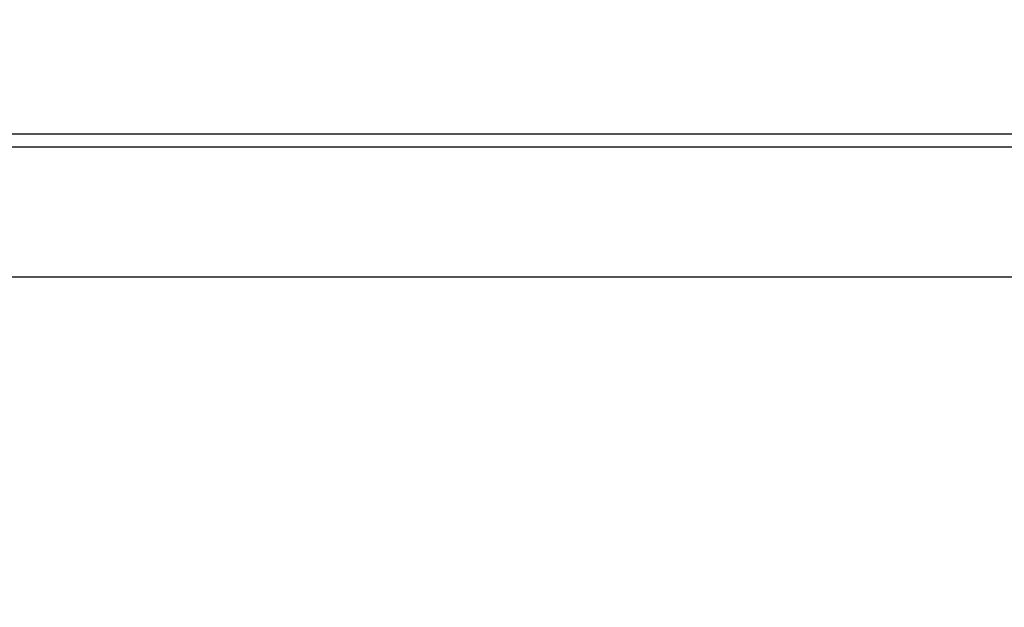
# Model space of a CAD drawing. Header units: millimetres. Extents: x 0 to 420, y 0 to 297.
# Tile 128 of 256: x 126.45 to 134.03, y 129.15 to 133.67. Entities that reach past the tile are written whole.
import ezdxf

# ---------------------------------------------------------------- set-up
doc = ezdxf.new("R2010")
doc.units = ezdxf.units.MM
doc.header["$LTSCALE"] = 23.1
doc.layers.get('0').update_dxf_attribs({"linetype": 'CONTINUOUS'})
doc.layers.add('DIM_PILOTEES', color=7, linetype='CONTINUOUS')
doc.styles.get("Standard").update_dxf_attribs({"font": 'txt', "width": 0.7})
doc.dimstyles.new('DIMSTYLE_4', dxfattribs={"dimtxt": 2.5, "dimasz": 3.5, "dimexe": 2, "dimexo": 0, "dimtad": 1, "dimdec": 0, "dimlfac": 10, "dimdsep": 46, "dimtxsty": 'Standard', "dimblk": '_FILLED', "dimblk1": '_FILLED', "dimblk2": '_FILLED', "dimcen": 0.09, "dimazin": 2, "dimtp": 0.8, "dimtm": 0.8, "dimtfac": 1, "dimtdec": 0, "dimtofl": 0, "dimtmove": 0, "dimatfit": 3, "dimldrblk": '_FILLED', "dimfxl": 0, "dimtolj": 1, "dimarcsym": 0})

# ---------------------------------------------------------------- blocks, each defined once
blk = doc.blocks.new('_FILLED')
at = {"color": 0, "linetype": 'ByBlock'}
blk.add_solid([(0, 0), (-1, 0.1429), (-1, -0.1429)], dxfattribs=at)
blk = doc.blocks.new('*D5')
at = {"layer": 'DIM_PILOTEES', "color": 2, "linetype": 'Continuous'}
for p, q in [((95.9146, 146.4487), (95.9146, 118.4025)), ((152.3359, 146.4487), (152.3359, 118.4025)), ((95.9146, 120.4025), (124.1252, 120.4025)), ((152.3359, 120.4025), (124.1252, 120.4025))]:
    blk.add_line(p, q, dxfattribs=at)
at = {"layer": 'DIM_PILOTEES', "color": 2, "linetype": 'Continuous', "xscale": 3.5, "yscale": 3.5, "zscale": 3.5, "rotation": 180}
blk.add_blockref('_FILLED', (95.9146, 120.4025), dxfattribs=at)
at = {"layer": 'DIM_PILOTEES', "color": 2, "linetype": 'Continuous', "xscale": 3.5, "yscale": 3.5, "zscale": 3.5}
blk.add_blockref('_FILLED', (152.3359, 120.4025), dxfattribs=at)
at = {"layer": 'DIM_PILOTEES', "color": 2, "linetype": 'Continuous', "insert": (124.7849, 123.5275), "char_height": 2.5, "width": 8.571429, "attachment_point": 2, "line_spacing_factor": 0.9}
blk.add_mtext('{\\ftxt;\\W0.0001;\\H0.0001;\\~}{\\ftxt;\\W2.2857142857;\\H2.5; }{\\ftxt;\\W0.0001;\\H0.0001;\\~}', dxfattribs=at)

msp = doc.modelspace()

# ---------------------------------------------------------------- linework, layer by layer
at = {"color": 7, "linetype": 'Continuous'}
for p, q in [((134.8551, 132.792), (113.3956, 132.792)), ((139.2969, 132.692), (108.9535, 132.692)), ((134.7525, 131.692), (113.4981, 131.692))]:
    msp.add_line(p, q, dxfattribs=at)

# ---------------------------------------------------------------- dimensions: what is measured, and where the dimension line sits
at = {"layer": 'DIM_PILOTEES', "color": 2, "linetype": 'Continuous'}
dim = msp.add_linear_dim(base=(152.3359, 120.4025), p1=(95.9146, 146.4487), p2=(152.3359, 146.4487), text='{\\ftxt;\\W0.0001;\\H0.0001;\\~}{\\ftxt;\\W2.2857142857;\\H2.5; }{\\ftxt;\\W0.0001;\\H0.0001;\\~}', dimstyle='DIMSTYLE_4', dxfattribs=at)
dim.commit()
dim.dimension.update_dxf_attribs({"geometry": '*D5', "text_midpoint": (124.4277, 120.4025), "dimtype": 160})

doc.saveas('drawing.dxf')
